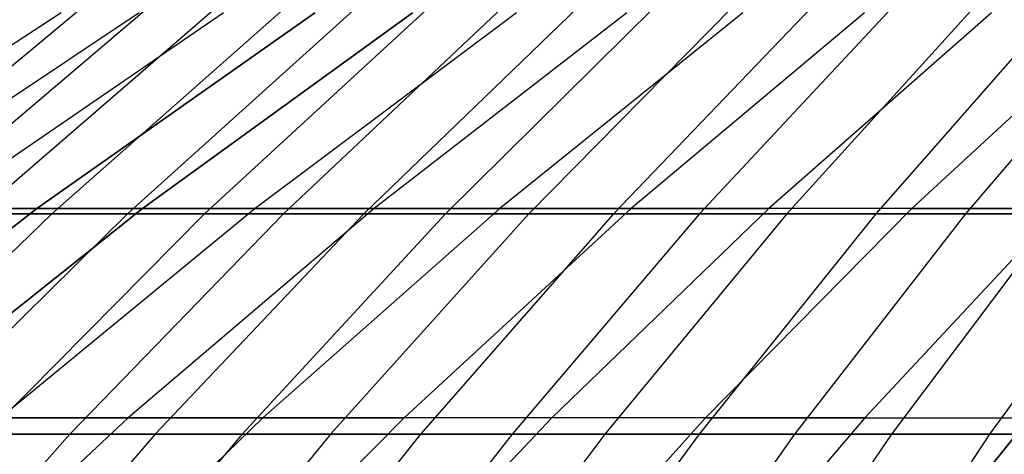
# Model space of a CAD drawing. Extents: x -125 to 125, y -143 to 0.
# Tile 155 of 241: x -24.05 to -17.64, y -34.46 to -31.63. Entities that reach past the tile are written whole.
import ezdxf

# ---------------------------------------------------------------- set-up
doc = ezdxf.new("R2010")
doc.units = 0
doc.header["$LTSCALE"] = 25.4
doc.layers.get('0').update_dxf_attribs({"linetype": 'CONTINUOUS'})

# ---------------------------------------------------------------- blocks, each defined once
blk = doc.blocks.new('NL2500026672_STL')
at = {"color": 0}
for p, q in [((-23.7769, -31.5853, 11.0874), (-25.721, -32.8588, 11.9939)), ((-23.7769, -31.5853, 11.0874), (-25.721, -32.8588, 11.9939)), ((-23.7769, -31.5853, -11.0874), (-25.721, -32.8588, -11.9939)), ((-23.7769, -31.5853, -11.0874), (-25.721, -32.8588, -11.9939)), ((-23.6367, -31.548, 20.1661), (-25.2512, -32.8942, 21.5436)), ((-23.6367, -31.548, 20.1661), (-25.2512, -32.8942, 21.5436)), ((-23.2707, -31.5853, 12.1139), (-25.1734, -32.8588, 13.1044)), ((-23.2707, -31.5853, 12.1139), (-25.1734, -32.8588, 13.1044)), ((-23.2707, -31.5853, -12.1139), (-25.1734, -32.8588, -13.1044)), ((-23.2707, -31.5853, -12.1139), (-25.1734, -32.8588, -13.1044)), ((-23.2063, -31.548, -20.6599), (-24.7914, -32.8942, -22.0712)), ((-23.2063, -31.548, -20.6599), (-24.7914, -32.8942, -22.0712)), ((-22.7201, -31.5853, 13.1175), (-24.5778, -32.8588, 14.19)), ((-22.7201, -31.5853, 13.1175), (-24.5778, -32.8588, 14.19)), ((-22.7201, -31.5853, -13.1175), (-24.5778, -32.8588, -14.19)), ((-22.7201, -31.5853, -13.1175), (-24.5778, -32.8588, -14.19)), ((-22.7655, -31.548, 21.1446), (-24.3206, -32.8942, 22.5889)), ((-22.7655, -31.548, 21.1446), (-24.3206, -32.8942, 22.5889)), ((-23.9355, -32.8588, 15.2486), (-22.1263, -31.5853, 14.096)), ((-23.9355, -32.8588, 15.2486), (-22.1263, -31.5853, 14.096)), ((-22.1263, -31.5853, -14.096), (-23.9355, -32.8588, -15.2486)), ((-22.1263, -31.5853, -14.096), (-23.9355, -32.8588, -15.2486)), ((-22.3147, -31.548, -21.6199), (-23.8389, -32.8942, -23.0967)), ((-22.3147, -31.548, -21.6199), (-23.8389, -32.8942, -23.0967)), ((-21.8539, -31.548, 22.0855), (-23.3467, -32.8942, 23.5941)), ((-21.8539, -31.548, 22.0855), (-23.3467, -32.8942, 23.5941)), ((-21.4904, -31.5853, 15.0477), (-23.2475, -32.8588, 16.2781)), ((-23.2475, -32.8588, -16.2781), (-21.4904, -31.5853, -15.0477)), ((-23.2475, -32.8588, -16.2781), (-21.4904, -31.5853, -15.0477)), ((-21.4904, -31.5853, 15.0477), (-23.2475, -32.8588, 16.2781)), ((-21.3834, -31.548, -22.5414), (-22.8441, -32.8942, -24.0811)), ((-21.3834, -31.548, -22.5414), (-22.8441, -32.8942, -24.0811)), ((-20.8136, -31.5853, 15.9708), (-22.5154, -32.8588, 17.2767)), ((-20.8136, -31.5853, -15.9708), (-22.5154, -32.8588, -17.2767)), ((-20.8136, -31.5853, -15.9708), (-22.5154, -32.8588, -17.2767)), ((-20.8136, -31.5853, 15.9708), (-22.5154, -32.8588, 17.2767)), ((-20.9034, -31.548, 22.9872), (-22.3313, -32.8942, 24.5574)), ((-20.9034, -31.548, 22.9872), (-22.3313, -32.8942, 24.5574)), ((-20.4142, -31.548, -23.4228), (-21.8086, -32.8942, -25.0227)), ((-20.4142, -31.548, -23.4228), (-21.8086, -32.8942, -25.0227)), ((-20.0971, -31.5853, 16.8635), (-21.7403, -32.8588, 18.2423)), ((-20.0971, -31.5853, 16.8635), (-21.7403, -32.8588, 18.2423)), ((-20.0971, -31.5853, -16.8635), (-21.7403, -32.8588, -18.2423)), ((-20.0971, -31.5853, -16.8635), (-21.7403, -32.8588, -18.2423)), ((-19.9158, -31.548, 23.848), (-21.2762, -32.8942, 25.477)), ((-19.9158, -31.548, 23.848), (-21.2762, -32.8942, 25.477)), ((-19.3424, -31.5853, 17.7241), (-20.9239, -32.8588, 19.1733)), ((-19.3424, -31.5853, 17.7241), (-20.9239, -32.8588, 19.1733)), ((-19.3424, -31.5853, -17.7241), (-20.9239, -32.8588, -19.1733)), ((-19.3424, -31.5853, -17.7241), (-20.9239, -32.8588, -19.1733)), ((-19.4086, -31.548, -24.2625), (-20.7343, -32.8942, -25.9199)), ((-19.4086, -31.548, -24.2625), (-20.7343, -32.8942, -25.9199)), ((-18.8927, -31.548, 24.6663), (-20.1833, -32.8942, 26.3512)), ((-18.8927, -31.548, 24.6663), (-20.1833, -32.8942, 26.3512)), ((-18.5509, -31.5853, 18.5509), (-20.0677, -32.8588, 20.0677)), ((-18.5509, -31.5853, 18.5509), (-20.0677, -32.8588, 20.0677)), ((-18.5509, -31.5853, -18.5509), (-20.0677, -32.8588, -20.0677)), ((-18.5509, -31.5853, -18.5509), (-20.0677, -32.8588, -20.0677)), ((-18.3685, -31.548, -25.0592), (-19.6232, -32.8942, -26.7709)), ((-18.3685, -31.548, -25.0592), (-19.6232, -32.8942, -26.7709)), ((-17.7241, -31.5853, 19.3424), (-19.1733, -32.8588, 20.9239)), ((-17.7241, -31.5853, 19.3424), (-19.1733, -32.8588, 20.9239)), ((-17.7241, -31.5853, -19.3424), (-19.1733, -32.8588, -20.9239)), ((-17.7241, -31.5853, -19.3424), (-19.1733, -32.8588, -20.9239)), ((-17.8361, -31.548, 25.4409), (-19.0544, -32.8942, 27.1787)), ((-17.8361, -31.548, 25.4409), (-19.0544, -32.8942, 27.1787)), ((-17.2958, -31.548, -25.8112), (-18.4772, -32.8942, -27.5744)), ((-17.2958, -31.548, -25.8112), (-18.4772, -32.8942, -27.5744)), ((-18.2423, -32.8588, 21.7403), (-16.8635, -31.5853, 20.0971)), ((-18.2423, -32.8588, 21.7403), (-16.8635, -31.5853, 20.0971)), ((-18.2423, -32.8588, -21.7403), (-16.8635, -31.5853, -20.0971)), ((-18.2423, -32.8588, -21.7403), (-16.8635, -31.5853, -20.0971)), ((-16.7477, -31.548, 26.1702), (-17.8917, -32.8942, 27.9578)), ((-16.7477, -31.548, 26.1702), (-17.8917, -32.8942, 27.9578)), ((-23.9355, -32.8588, 15.2486), (-25.6976, -34.2219, 16.3712)), ((-23.9355, -32.8588, 15.2486), (-25.6976, -34.2219, 16.3712)), ((-25.6976, -34.2219, -16.3712), (-23.9355, -32.8588, -15.2486)), ((-25.6976, -34.2219, -16.3712), (-23.9355, -32.8588, -15.2486)), ((-24.959, -34.2219, 17.4765), (-23.2475, -32.8588, 16.2781)), ((-24.959, -34.2219, 17.4765), (-23.2475, -32.8588, 16.2781)), ((-23.2475, -32.8588, -16.2781), (-24.959, -34.2219, -17.4765)), ((-23.2475, -32.8588, -16.2781), (-24.959, -34.2219, -17.4765)), ((-23.9355, -32.8588, 15.2486), (-24.5778, -32.8588, 14.19)), ((-23.9355, -32.8588, 15.2486), (-24.5778, -32.8588, 14.19)), ((-24.5778, -32.8588, -14.19), (-23.9355, -32.8588, -15.2486)), ((-24.5778, -32.8588, -14.19), (-23.9355, -32.8588, -15.2486)), ((-22.5154, -32.8588, 17.2767), (-24.173, -34.2219, 18.5486)), ((-22.5154, -32.8588, -17.2767), (-24.173, -34.2219, -18.5486)), ((-22.5154, -32.8588, -17.2767), (-24.173, -34.2219, -18.5486)), ((-22.5154, -32.8588, 17.2767), (-24.173, -34.2219, 18.5486)), ((-23.9355, -32.8588, 15.2486), (-23.2475, -32.8588, 16.2781)), ((-23.9355, -32.8588, 15.2486), (-23.2475, -32.8588, 16.2781)), ((-23.2475, -32.8588, -16.2781), (-23.9355, -32.8588, -15.2486)), ((-23.2475, -32.8588, -16.2781), (-23.9355, -32.8588, -15.2486)), ((-21.7403, -32.8588, 18.2423), (-23.3409, -34.2219, 19.5853)), ((-21.7403, -32.8588, -18.2423), (-23.3409, -34.2219, -19.5853)), ((-21.7403, -32.8588, -18.2423), (-23.3409, -34.2219, -19.5853)), ((-21.7403, -32.8588, 18.2423), (-23.3409, -34.2219, 19.5853)), ((-22.5154, -32.8588, 17.2767), (-23.2475, -32.8588, 16.2781)), ((-23.2475, -32.8588, -16.2781), (-22.5154, -32.8588, -17.2767)), ((-23.2475, -32.8588, -16.2781), (-22.5154, -32.8588, -17.2767)), ((-22.5154, -32.8588, 17.2767), (-23.2475, -32.8588, 16.2781)), ((-21.7403, -32.8588, 18.2423), (-22.5154, -32.8588, 17.2767)), ((-22.5154, -32.8588, -17.2767), (-21.7403, -32.8588, -18.2423)), ((-22.5154, -32.8588, -17.2767), (-21.7403, -32.8588, -18.2423)), ((-21.7403, -32.8588, 18.2423), (-22.5154, -32.8588, 17.2767)), ((-20.9239, -32.8588, 19.1733), (-22.4644, -34.2219, 20.5848)), ((-20.9239, -32.8588, 19.1733), (-22.4644, -34.2219, 20.5848)), ((-20.9239, -32.8588, -19.1733), (-22.4644, -34.2219, -20.5848)), ((-20.9239, -32.8588, -19.1733), (-22.4644, -34.2219, -20.5848)), ((-20.9239, -32.8588, 19.1733), (-21.7403, -32.8588, 18.2423)), ((-20.9239, -32.8588, 19.1733), (-21.7403, -32.8588, 18.2423)), ((-21.7403, -32.8588, -18.2423), (-20.9239, -32.8588, -19.1733)), ((-21.7403, -32.8588, -18.2423), (-20.9239, -32.8588, -19.1733)), ((-20.0677, -32.8588, 20.0677), (-21.5451, -34.2219, 21.5451)), ((-20.0677, -32.8588, 20.0677), (-21.5451, -34.2219, 21.5451)), ((-20.0677, -32.8588, -20.0677), (-21.5451, -34.2219, -21.5451)), ((-20.0677, -32.8588, -20.0677), (-21.5451, -34.2219, -21.5451)), ((-20.0677, -32.8588, 20.0677), (-20.9239, -32.8588, 19.1733)), ((-20.0677, -32.8588, 20.0677), (-20.9239, -32.8588, 19.1733)), ((-20.9239, -32.8588, -19.1733), (-20.0677, -32.8588, -20.0677)), ((-20.9239, -32.8588, -19.1733), (-20.0677, -32.8588, -20.0677)), ((-19.1733, -32.8588, 20.9239), (-20.5848, -34.2219, 22.4644)), ((-19.1733, -32.8588, 20.9239), (-20.5848, -34.2219, 22.4644)), ((-20.5848, -34.2219, -22.4644), (-19.1733, -32.8588, -20.9239)), ((-20.5848, -34.2219, -22.4644), (-19.1733, -32.8588, -20.9239)), ((-19.1733, -32.8588, 20.9239), (-20.0677, -32.8588, 20.0677)), ((-19.1733, -32.8588, 20.9239), (-20.0677, -32.8588, 20.0677)), ((-20.0677, -32.8588, -20.0677), (-19.1733, -32.8588, -20.9239)), ((-20.0677, -32.8588, -20.0677), (-19.1733, -32.8588, -20.9239)), ((-18.2423, -32.8588, 21.7403), (-19.5853, -34.2219, 23.3409)), ((-18.2423, -32.8588, 21.7403), (-19.5853, -34.2219, 23.3409)), ((-19.5853, -34.2219, -23.3409), (-18.2423, -32.8588, -21.7403)), ((-19.5853, -34.2219, -23.3409), (-18.2423, -32.8588, -21.7403)), ((-18.2423, -32.8588, 21.7403), (-19.1733, -32.8588, 20.9239)), ((-18.2423, -32.8588, 21.7403), (-19.1733, -32.8588, 20.9239)), ((-18.2423, -32.8588, -21.7403), (-19.1733, -32.8588, -20.9239)), ((-18.2423, -32.8588, -21.7403), (-19.1733, -32.8588, -20.9239)), ((-18.5486, -34.2219, 24.173), (-17.2767, -32.8588, 22.5154)), ((-18.5486, -34.2219, 24.173), (-17.2767, -32.8588, 22.5154)), ((-17.2767, -32.8588, -22.5154), (-18.5486, -34.2219, -24.173)), ((-17.2767, -32.8588, -22.5154), (-18.5486, -34.2219, -24.173)), ((-18.2423, -32.8588, 21.7403), (-17.2767, -32.8588, 22.5154)), ((-18.2423, -32.8588, 21.7403), (-17.2767, -32.8588, 22.5154)), ((-17.2767, -32.8588, -22.5154), (-18.2423, -32.8588, -21.7403)), ((-17.2767, -32.8588, -22.5154), (-18.2423, -32.8588, -21.7403)), ((-23.8389, -32.8942, -23.0967), (-25.3214, -34.3282, -24.533)), ((-23.8389, -32.8942, -23.0967), (-25.3214, -34.3282, -24.533)), ((-23.3467, -32.8942, 23.5941), (-24.7985, -34.3282, 25.0614)), ((-23.3467, -32.8942, 23.5941), (-24.7985, -34.3282, 25.0614)), ((-23.8389, -32.8942, -23.0967), (-24.7914, -32.8942, -22.0712)), ((-23.8389, -32.8942, -23.0967), (-24.7914, -32.8942, -22.0712)), ((-24.3206, -32.8942, 22.5889), (-23.3467, -32.8942, 23.5941)), ((-24.3206, -32.8942, 22.5889), (-23.3467, -32.8942, 23.5941)), ((-22.8441, -32.8942, -24.0811), (-24.2647, -34.3282, -25.5786)), ((-22.8441, -32.8942, -24.0811), (-24.2647, -34.3282, -25.5786)), ((-22.8441, -32.8942, -24.0811), (-23.8389, -32.8942, -23.0967)), ((-22.8441, -32.8942, -24.0811), (-23.8389, -32.8942, -23.0967)), ((-22.3313, -32.8942, 24.5574), (-23.72, -34.3282, 26.0845)), ((-22.3313, -32.8942, 24.5574), (-23.72, -34.3282, 26.0845)), ((-23.3467, -32.8942, 23.5941), (-22.3313, -32.8942, 24.5574)), ((-23.3467, -32.8942, 23.5941), (-22.3313, -32.8942, 24.5574)), ((-21.8086, -32.8942, -25.0227), (-23.1648, -34.3282, -26.5788)), ((-21.8086, -32.8942, -25.0227), (-23.1648, -34.3282, -26.5788)), ((-21.8086, -32.8942, -25.0227), (-22.8441, -32.8942, -24.0811)), ((-21.8086, -32.8942, -25.0227), (-22.8441, -32.8942, -24.0811)), ((-21.2762, -32.8942, 25.477), (-22.5993, -34.3282, 27.0613)), ((-21.2762, -32.8942, 25.477), (-22.5993, -34.3282, 27.0613)), ((-22.3313, -32.8942, 24.5574), (-21.2762, -32.8942, 25.477)), ((-22.3313, -32.8942, 24.5574), (-21.2762, -32.8942, 25.477)), ((-20.7343, -32.8942, -25.9199), (-22.0237, -34.3282, -27.5317)), ((-20.7343, -32.8942, -25.9199), (-22.0237, -34.3282, -27.5317)), ((-20.7343, -32.8942, -25.9199), (-21.8086, -32.8942, -25.0227)), ((-20.7343, -32.8942, -25.9199), (-21.8086, -32.8942, -25.0227)), ((-20.1833, -32.8942, 26.3512), (-21.4384, -34.3282, 27.9899)), ((-20.1833, -32.8942, 26.3512), (-21.4384, -34.3282, 27.9899)), ((-21.2762, -32.8942, 25.477), (-20.1833, -32.8942, 26.3512)), ((-21.2762, -32.8942, 25.477), (-20.1833, -32.8942, 26.3512)), ((-19.6232, -32.8942, -26.7709), (-20.8435, -34.3282, -28.4357)), ((-19.6232, -32.8942, -26.7709), (-20.8435, -34.3282, -28.4357)), ((-19.6232, -32.8942, -26.7709), (-20.7343, -32.8942, -25.9199)), ((-19.6232, -32.8942, -26.7709), (-20.7343, -32.8942, -25.9199)), ((-19.0544, -32.8942, 27.1787), (-20.2394, -34.3282, 28.8688)), ((-19.0544, -32.8942, 27.1787), (-20.2394, -34.3282, 28.8688)), ((-20.1833, -32.8942, 26.3512), (-19.0544, -32.8942, 27.1787)), ((-20.1833, -32.8942, 26.3512), (-19.0544, -32.8942, 27.1787)), ((-18.4772, -32.8942, -27.5744), (-19.6262, -34.3282, -29.2891)), ((-18.4772, -32.8942, -27.5744), (-19.6262, -34.3282, -29.2891)), ((-18.4772, -32.8942, -27.5744), (-19.6232, -32.8942, -26.7709)), ((-18.4772, -32.8942, -27.5744), (-19.6232, -32.8942, -26.7709)), ((-19.0544, -32.8942, 27.1787), (-17.8917, -32.8942, 27.9578)), ((-19.0544, -32.8942, 27.1787), (-17.8917, -32.8942, 27.9578)), ((-17.8917, -32.8942, 27.9578), (-19.0044, -34.3282, 29.6964)), ((-17.8917, -32.8942, 27.9578), (-19.0044, -34.3282, 29.6964)), ((-17.2983, -32.8942, -28.3288), (-18.4772, -32.8942, -27.5744)), ((-17.2983, -32.8942, -28.3288), (-18.4772, -32.8942, -27.5744)), ((-17.2983, -32.8942, -28.3288), (-18.374, -34.3282, -30.0904)), ((-17.2983, -32.8942, -28.3288), (-18.374, -34.3282, -30.0904)), ((-17.8917, -32.8942, 27.9578), (-16.6972, -32.8942, 28.6872)), ((-17.8917, -32.8942, 27.9578), (-16.6972, -32.8942, 28.6872)), ((-16.6972, -32.8942, 28.6872), (-17.7356, -34.3282, 30.4711)), ((-16.6972, -32.8942, 28.6872), (-17.7356, -34.3282, 30.4711)), ((-23.3409, -34.2219, 19.5853), (-24.8958, -35.672, 20.8901)), ((-23.3409, -34.2219, -19.5853), (-24.8958, -35.672, -20.8901)), ((-23.3409, -34.2219, 19.5853), (-24.8958, -35.672, 20.8901)), ((-23.3409, -34.2219, -19.5853), (-24.8958, -35.672, -20.8901)), ((-23.3409, -34.2219, 19.5853), (-24.173, -34.2219, 18.5486)), ((-24.173, -34.2219, -18.5486), (-23.3409, -34.2219, -19.5853)), ((-24.173, -34.2219, -18.5486), (-23.3409, -34.2219, -19.5853)), ((-23.3409, -34.2219, 19.5853), (-24.173, -34.2219, 18.5486)), ((-22.4644, -34.2219, 20.5848), (-23.9609, -35.672, 21.9561)), ((-22.4644, -34.2219, -20.5848), (-23.9609, -35.672, -21.9561)), ((-22.4644, -34.2219, 20.5848), (-23.9609, -35.672, 21.9561)), ((-22.4644, -34.2219, -20.5848), (-23.9609, -35.672, -21.9561)), ((-22.4644, -34.2219, 20.5848), (-23.3409, -34.2219, 19.5853)), ((-23.3409, -34.2219, -19.5853), (-22.4644, -34.2219, -20.5848)), ((-22.4644, -34.2219, 20.5848), (-23.3409, -34.2219, 19.5853)), ((-23.3409, -34.2219, -19.5853), (-22.4644, -34.2219, -20.5848)), ((-21.5451, -34.2219, 21.5451), (-22.9804, -35.672, 22.9804)), ((-21.5451, -34.2219, 21.5451), (-22.9804, -35.672, 22.9804)), ((-22.9804, -35.672, -22.9804), (-21.5451, -34.2219, -21.5451)), ((-22.9804, -35.672, -22.9804), (-21.5451, -34.2219, -21.5451)), ((-21.5451, -34.2219, 21.5451), (-22.4644, -34.2219, 20.5848)), ((-21.5451, -34.2219, 21.5451), (-22.4644, -34.2219, 20.5848)), ((-22.4644, -34.2219, -20.5848), (-21.5451, -34.2219, -21.5451)), ((-22.4644, -34.2219, -20.5848), (-21.5451, -34.2219, -21.5451)), ((-20.5848, -34.2219, 22.4644), (-21.9561, -35.672, 23.9609)), ((-20.5848, -34.2219, 22.4644), (-21.9561, -35.672, 23.9609)), ((-21.9561, -35.672, -23.9609), (-20.5848, -34.2219, -22.4644)), ((-21.9561, -35.672, -23.9609), (-20.5848, -34.2219, -22.4644)), ((-20.5848, -34.2219, 22.4644), (-21.5451, -34.2219, 21.5451)), ((-20.5848, -34.2219, 22.4644), (-21.5451, -34.2219, 21.5451)), ((-20.5848, -34.2219, -22.4644), (-21.5451, -34.2219, -21.5451)), ((-20.5848, -34.2219, -22.4644), (-21.5451, -34.2219, -21.5451)), ((-19.5853, -34.2219, 23.3409), (-20.8901, -35.672, 24.8958)), ((-19.5853, -34.2219, 23.3409), (-20.8901, -35.672, 24.8958)), ((-19.5853, -34.2219, -23.3409), (-20.8901, -35.672, -24.8958)), ((-19.5853, -34.2219, -23.3409), (-20.8901, -35.672, -24.8958)), ((-19.5853, -34.2219, 23.3409), (-20.5848, -34.2219, 22.4644)), ((-19.5853, -34.2219, 23.3409), (-20.5848, -34.2219, 22.4644)), ((-19.5853, -34.2219, -23.3409), (-20.5848, -34.2219, -22.4644)), ((-19.5853, -34.2219, -23.3409), (-20.5848, -34.2219, -22.4644)), ((-18.5486, -34.2219, 24.173), (-19.7843, -35.672, 25.7833)), ((-18.5486, -34.2219, 24.173), (-19.7843, -35.672, 25.7833)), ((-18.5486, -34.2219, -24.173), (-19.7843, -35.672, -25.7833)), ((-18.5486, -34.2219, -24.173), (-19.7843, -35.672, -25.7833)), ((-18.5486, -34.2219, 24.173), (-19.5853, -34.2219, 23.3409)), ((-18.5486, -34.2219, 24.173), (-19.5853, -34.2219, 23.3409)), ((-19.5853, -34.2219, -23.3409), (-18.5486, -34.2219, -24.173)), ((-19.5853, -34.2219, -23.3409), (-18.5486, -34.2219, -24.173)), ((-18.6408, -35.672, 26.6218), (-17.4765, -34.2219, 24.959)), ((-18.6408, -35.672, 26.6218), (-17.4765, -34.2219, 24.959)), ((-17.4765, -34.2219, -24.959), (-18.6408, -35.672, -26.6218)), ((-17.4765, -34.2219, -24.959), (-18.6408, -35.672, -26.6218)), ((-18.5486, -34.2219, 24.173), (-17.4765, -34.2219, 24.959)), ((-18.5486, -34.2219, 24.173), (-17.4765, -34.2219, 24.959)), ((-18.5486, -34.2219, -24.173), (-17.4765, -34.2219, -24.959)), ((-18.5486, -34.2219, -24.173), (-17.4765, -34.2219, -24.959)), ((-23.72, -34.3282, 26.0845), (-25.0671, -35.8473, 27.5658)), ((-23.72, -34.3282, 26.0845), (-25.0671, -35.8473, 27.5658)), ((-24.7985, -34.3282, 25.0614), (-23.72, -34.3282, 26.0845)), ((-24.7985, -34.3282, 25.0614), (-23.72, -34.3282, 26.0845)), ((-23.1648, -34.3282, -26.5788), (-24.4803, -35.8473, -28.0882)), ((-23.1648, -34.3282, -26.5788), (-24.4803, -35.8473, -28.0882)), ((-23.1648, -34.3282, -26.5788), (-24.2647, -34.3282, -25.5786)), ((-23.1648, -34.3282, -26.5788), (-24.2647, -34.3282, -25.5786)), ((-22.5993, -34.3282, 27.0613), (-23.8827, -35.8473, 28.5981)), ((-22.5993, -34.3282, 27.0613), (-23.8827, -35.8473, 28.5981)), ((-23.72, -34.3282, 26.0845), (-22.5993, -34.3282, 27.0613)), ((-23.72, -34.3282, 26.0845), (-22.5993, -34.3282, 27.0613)), ((-22.0237, -34.3282, -27.5317), (-23.2745, -35.8473, -29.0952)), ((-22.0237, -34.3282, -27.5317), (-23.2745, -35.8473, -29.0952)), ((-22.0237, -34.3282, -27.5317), (-23.1648, -34.3282, -26.5788)), ((-22.0237, -34.3282, -27.5317), (-23.1648, -34.3282, -26.5788)), ((-21.4384, -34.3282, 27.9899), (-22.6559, -35.8473, 29.5795)), ((-21.4384, -34.3282, 27.9899), (-22.6559, -35.8473, 29.5795)), ((-22.5993, -34.3282, 27.0613), (-21.4384, -34.3282, 27.9899)), ((-22.5993, -34.3282, 27.0613), (-21.4384, -34.3282, 27.9899)), ((-20.8435, -34.3282, -28.4357), (-22.0272, -35.8473, -30.0505)), ((-20.8435, -34.3282, -28.4357), (-22.0272, -35.8473, -30.0505)), ((-20.8435, -34.3282, -28.4357), (-22.0237, -34.3282, -27.5317)), ((-20.8435, -34.3282, -28.4357), (-22.0237, -34.3282, -27.5317)), ((-21.4384, -34.3282, 27.9899), (-20.2394, -34.3282, 28.8688)), ((-21.4384, -34.3282, 27.9899), (-20.2394, -34.3282, 28.8688)), ((-20.2394, -34.3282, 28.8688), (-21.3888, -35.8473, 30.5083)), ((-20.2394, -34.3282, 28.8688), (-21.3888, -35.8473, 30.5083)), ((-19.6262, -34.3282, -29.2891), (-20.8435, -34.3282, -28.4357)), ((-19.6262, -34.3282, -29.2891), (-20.8435, -34.3282, -28.4357)), ((-19.6262, -34.3282, -29.2891), (-20.7408, -35.8473, -30.9524)), ((-19.6262, -34.3282, -29.2891), (-20.7408, -35.8473, -30.9524)), ((-20.2394, -34.3282, 28.8688), (-19.0044, -34.3282, 29.6964)), ((-20.2394, -34.3282, 28.8688), (-19.0044, -34.3282, 29.6964)), ((-19.0044, -34.3282, 29.6964), (-20.0836, -35.8473, 31.3828)), ((-19.0044, -34.3282, 29.6964), (-20.0836, -35.8473, 31.3828)), ((-18.374, -34.3282, -30.0904), (-19.6262, -34.3282, -29.2891)), ((-18.374, -34.3282, -30.0904), (-19.6262, -34.3282, -29.2891)), ((-18.374, -34.3282, -30.0904), (-19.4175, -35.8473, -31.7993)), ((-18.374, -34.3282, -30.0904), (-19.4175, -35.8473, -31.7993)), ((-19.0044, -34.3282, 29.6964), (-17.7356, -34.3282, 30.4711)), ((-19.0044, -34.3282, 29.6964), (-17.7356, -34.3282, 30.4711)), ((-17.7356, -34.3282, 30.4711), (-18.7428, -35.8473, 32.2016)), ((-17.7356, -34.3282, 30.4711), (-18.7428, -35.8473, 32.2016)), ((-17.0892, -34.3282, -30.8383), (-18.374, -34.3282, -30.0904)), ((-17.0892, -34.3282, -30.8383), (-18.374, -34.3282, -30.0904)), ((-17.7356, -34.3282, 30.4711), (-16.4352, -34.3282, 31.1917)), ((-17.7356, -34.3282, 30.4711), (-16.4352, -34.3282, 31.1917))]:
    blk.add_line(p, q, dxfattribs=at)

msp = doc.modelspace()

# ---------------------------------------------------------------- block references
at = {"color": 253}
msp.add_blockref('NL2500026672_STL', (0, 0), dxfattribs=at)

doc.saveas('drawing.dxf')
